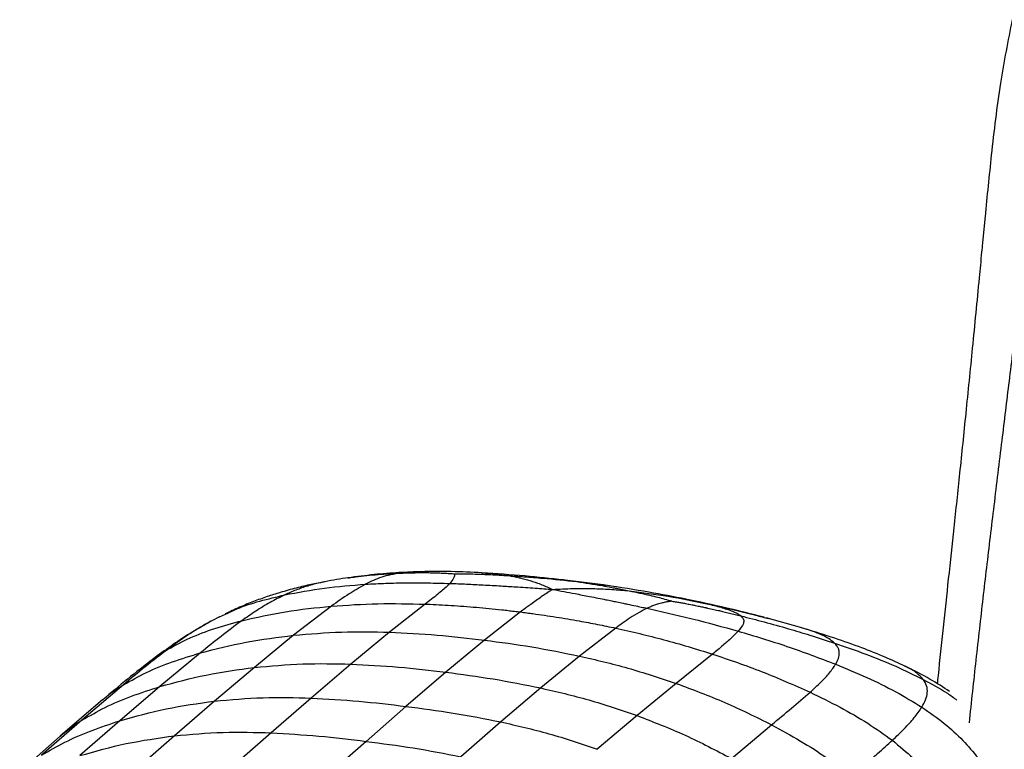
# Paper-space layout '_Dimetric' of a CAD drawing. Header units: millimetres. Extents: x -861 to 1018, y -101 to 902.
# Tile 6 of 19: x -702 to -485, y 693 to 853. Entities that reach past the tile are written whole.
import ezdxf

# ---------------------------------------------------------------- set-up
doc = ezdxf.new("R2010")
doc.units = ezdxf.units.MM

psp = doc.layouts.new('_Dimetric')

# ---------------------------------------------------------------- linework, layer by layer
at = {"color": 7, "linetype": 'Continuous', "lineweight": 25}
for p, q in [((-634.45, 729.78), (-634.59, 729.75)), ((-629.51, 730.6), (-629.21, 730.65)), ((-582.24, 730.16), (-579.21, 729.81)), ((-573.03, 729.01), (-572.73, 728.96)), ((-612.52, 724.85), (-620.36, 718.69)), ((-555.48, 725.96), (-550.67, 724.95)), ((-657.7, 722.04), (-656.34, 722.67)), ((-633.11, 724.41), (-641.4, 718.01)), ((-591.57, 723.13), (-599.49, 716.95)), ((-659.35, 721.17), (-659.64, 721)), ((-657.72, 722.08), (-659.37, 721.2)), ((-538.09, 721.93), (-537.15, 721.67)), ((-529.81, 719.66), (-537.61, 721.85)), ((-620.36, 718.69), (-628.85, 711.68)), ((-570.67, 719.58), (-578.59, 713.43)), ((-529.11, 719.43), (-529.88, 719.66)), ((-641.4, 718.01), (-650.03, 710.94)), ((-599.49, 716.95), (-607.99, 709.9)), ((-672.24, 712.74), (-669.01, 714.96)), ((-661.86, 714.14), (-670.76, 706.74)), ((-549.37, 713.86), (-557.35, 707.42)), ((-628.85, 711.68), (-637.57, 704.22)), ((-578.59, 713.43), (-587.12, 706.42)), ((-650.03, 710.94), (-658.78, 703.53)), ((-607.99, 709.9), (-616.73, 702.37)), ((-557.35, 707.42), (-565.96, 700.35)), ((-678.77, 707.13), (-687.92, 699.32)), ((-670.76, 706.74), (-679.57, 699.21)), ((-587.12, 706.42), (-595.88, 698.96)), ((-683.31, 703.86), (-692.68, 695.8)), ((-658.78, 703.53), (-667.56, 695.91)), ((-637.57, 704.22), (-646.34, 696.57)), ((-616.73, 702.37), (-625.5, 694.69)), ((-687.92, 699.32), (-696.76, 691.62)), ((-679.57, 699.21), (-688.35, 691.55)), ((-595.88, 698.96), (-604.67, 691.32)), ((-565.96, 700.35), (-574.71, 692.94)), ((-646.34, 696.57), (-655.11, 688.84)), ((-545.26, 690.93), (-536.44, 698.34)), ((-692.68, 695.8), (-701.58, 688.01)), ((-667.56, 695.91), (-676.33, 688.19)), ((-625.5, 694.69), (-634.27, 686.97))]:
    psp.add_line(p, q, dxfattribs=at)
for points, knots in [([(-483.59, 853.32), (-484.5, 848.69), (-486.42, 838.85), (-488.11, 824.34), (-489.16, 814.03), (-489.69, 808.53), (-489.83, 807.06), (-489.97, 805.6), (-490.13, 804), (-490.32, 801.93), (-490.57, 799.4), (-491.24, 792.37), (-492.3, 781.5), (-493.73, 767.18), (-495.08, 754.01), (-496.37, 741.9), (-497.59, 730.6), (-498.75, 719.77), (-499.56, 712.08), (-499.98, 707.95), (-500.04, 707.35)], [0, 0, 0, 0, 0.09669, 0.205348, 0.297881, 0.307984, 0.31802, 0.327987, 0.337882, 0.350935, 0.370397, 0.389662, 0.495148, 0.593239, 0.683258, 0.765386, 0.841939, 0.915207, 0.987808, 1, 1, 1, 1]), ([(-473.61, 847.22), (-474.21, 844.62), (-475.48, 839.14), (-476.97, 830.47), (-478.36, 821.15), (-479.64, 811.46), (-480.53, 804.24), (-481.15, 799.28), (-481.48, 796.57), (-481.86, 793.48), (-482.24, 790.4), (-483.05, 783.86), (-484.26, 774.01), (-485.92, 760.39), (-487.58, 746.72), (-489.23, 732.93), (-490.81, 719.32), (-492.08, 707.95), (-492.81, 701.06), (-493.06, 698.75)], [0, 0, 0, 0, 0.0534688, 0.112616, 0.1759997, 0.2421259, 0.3085028, 0.3215362, 0.3423765, 0.3631532, 0.3838544, 0.4044683, 0.4951199, 0.5827451, 0.6792253, 0.770809, 0.8610164, 0.9535791, 1, 1, 1, 1]), ([(-613.29, 731.99), (-614.95, 731.93), (-618.41, 731.8), (-623.79, 731.38), (-627.57, 730.88), (-629.51, 730.63)], [0, 0, 0, 0, 0.311054, 0.645877, 1, 1, 1, 1]), ([(-629.21, 730.65), (-628.74, 730.72), (-626.69, 731.04), (-622.94, 731.4), (-619.52, 731.59), (-617.82, 731.68)], [0, 0, 0, 0, 0.132607, 0.571209, 1, 1, 1, 1]), ([(-617.82, 731.68), (-618.6, 731.56), (-620.2, 731.32), (-622.17, 730.76), (-623.98, 730.06), (-625.04, 729.52), (-625.6, 729.23)], [0, 0, 0, 0, 0.225445, 0.460299, 0.71539, 1, 1, 1, 1]), ([(-613.2, 731.97), (-613.77, 731.96), (-615.4, 731.94), (-616.87, 731.78), (-617.82, 731.68)], [0, 0, 0, 0, 0.352723, 1, 1, 1, 1]), ([(-617.82, 731.68), (-617.51, 731.69), (-616.88, 731.71), (-615.92, 731.74), (-615.14, 731.76), (-614.64, 731.77), (-614.45, 731.77), (-614.4, 731.77), (-614.38, 731.77), (-614.38, 731.77), (-614.36, 731.77), (-614.33, 731.77), (-614.29, 731.77), (-614.27, 731.77), (-614.25, 731.77), (-614.18, 731.77), (-613.97, 731.78), (-613.44, 731.78), (-612.83, 731.78), (-612.29, 731.78), (-611.69, 731.77), (-610.83, 731.76), (-609.61, 731.72), (-608.37, 731.67), (-607.16, 731.6), (-606.38, 731.54), (-606.01, 731.51)], [0, 0, 0, 0, 0.0835, 0.166815, 0.250239, 0.287122, 0.29538, 0.299511, 0.299901, 0.300019, 0.300127, 0.304576, 0.308755, 0.309903, 0.310405, 0.31252, 0.327838, 0.36617, 0.447579, 0.483909, 0.50175, 0.601407, 0.700666, 0.807151, 0.908128, 1, 1, 1, 1]), ([(-600.07, 731.73), (-602.3, 731.84), (-606.69, 732.06), (-611.23, 732.01), (-613.46, 731.98)], [0, 0, 0, 0, 0.507547, 1, 1, 1, 1]), ([(-606.01, 731.51), (-606.05, 731.22), (-606.14, 730.63), (-606.8, 729.81), (-607.13, 729.4)], [0, 0, 0, 0, 0.49391, 1, 1, 1, 1]), ([(-606.01, 731.51), (-605.32, 731.52), (-604.01, 731.53), (-601.95, 731.49), (-599.99, 731.43), (-598.04, 731.34), (-596.18, 731.24), (-594.91, 731.16), (-594.25, 731.12)], [0, 0, 0, 0, 0.17465, 0.334455, 0.524936, 0.675473, 0.832036, 1, 1, 1, 1]), ([(-600.09, 731.72), (-600.04, 731.72), (-598.12, 731.67), (-596.16, 731.39), (-594.25, 731.12)], [0, 0, 0, 0, 0.023538, 1, 1, 1, 1]), ([(-582.11, 730.18), (-584.94, 730.49), (-590.89, 731.13), (-596.89, 731.52), (-600.04, 731.72)], [0, 0, 0, 0, 0.475106, 1, 1, 1, 1]), ([(-594.25, 731.12), (-593.62, 731.08), (-592.68, 731.01), (-591.53, 730.93), (-590.98, 730.89), (-589.4, 730.78), (-585.52, 730.48), (-581.68, 730.07), (-579.21, 729.81)], [0, 0, 0, 0, 0.124777, 0.189064, 0.228115, 0.233975, 0.50515, 1, 1, 1, 1]), ([(-594.25, 731.12), (-593.43, 730.97), (-591.79, 730.68), (-590.26, 730.26), (-589.5, 730.04)], [0, 0, 0, 0, 0.499059, 1, 1, 1, 1]), ([(-634.57, 729.78), (-635.55, 729.59), (-637.57, 729.19), (-640.88, 728.4), (-644.14, 727.5), (-647.29, 726.5), (-650.27, 725.42), (-653.38, 724.15), (-655.4, 723.2), (-656.44, 722.7)], [0, 0, 0, 0, 0.142596, 0.292519, 0.450519, 0.575402, 0.707163, 0.847804, 1, 1, 1, 1]), ([(-634.59, 729.75), (-634.91, 729.69), (-636.28, 729.44), (-638.4, 728.83), (-641.03, 727.94), (-642.56, 727.24), (-643.36, 726.89)], [0, 0, 0, 0, 0.085686, 0.371323, 0.673792, 1, 1, 1, 1]), ([(-643.36, 726.89), (-640.49, 727.43), (-634.8, 728.52), (-628.65, 729), (-625.6, 729.23)], [0, 0, 0, 0, 0.503918, 1, 1, 1, 1]), ([(-629.39, 730.65), (-630.24, 730.52), (-631.94, 730.27), (-633.66, 729.95), (-634.52, 729.79)], [0, 0, 0, 0, 0.501258, 1, 1, 1, 1]), ([(-625.6, 729.23), (-626.84, 728.53), (-629.53, 726.99), (-631.86, 725.32), (-633.11, 724.41)], [0, 0, 0, 0, 0.458597, 1, 1, 1, 1]), ([(-625.6, 729.23), (-624.12, 729.31), (-621.2, 729.47), (-616.64, 729.55), (-611.98, 729.54), (-608.74, 729.45), (-607.13, 729.4)], [0, 0, 0, 0, 0.253147, 0.500142, 0.750962, 1, 1, 1, 1]), ([(-607.66, 728.83), (-608.34, 728.23), (-609.8, 726.93), (-611.57, 725.58), (-612.52, 724.85)], [0, 0, 0, 0, 0.461623, 1, 1, 1, 1]), ([(-607.13, 729.4), (-607.21, 729.31), (-607.37, 729.12), (-607.57, 728.92), (-607.66, 728.83)], [0, 0, 0, 0, 0.4997396, 1, 1, 1, 1]), ([(-607.13, 729.4), (-605.89, 729.36), (-603.47, 729.27), (-599.7, 729.08), (-596.12, 728.88), (-592.3, 728.64), (-588.52, 728.39), (-585.8, 728.19), (-584.53, 728.1)], [0, 0, 0, 0, 0.1689987, 0.3311003, 0.5055027, 0.6451616, 0.834343, 1, 1, 1, 1]), ([(-589.5, 730.04), (-589.11, 729.92), (-588.65, 729.78), (-587.77, 729.47), (-586.47, 728.98), (-585.3, 728.45), (-584.53, 728.1)], [0, 0, 0, 0, 0.221807, 0.25839, 0.512968, 1, 1, 1, 1]), ([(-572.77, 728.98), (-574.38, 729.2), (-577.58, 729.65), (-580.77, 730.03), (-582.36, 730.21)], [0, 0, 0, 0, 0.503522, 1, 1, 1, 1]), ([(-579.21, 729.81), (-577.38, 729.53), (-574.88, 729.15), (-572.05, 728.63), (-571.02, 728.43), (-570.67, 728.36), (-570.09, 728.25), (-569.13, 728.07), (-568.18, 727.88), (-567.67, 727.78)], [0, 0, 0, 0, 0.494229, 0.676207, 0.729919, 0.757503, 0.765035, 0.875233, 1, 1, 1, 1]), ([(-579.21, 729.81), (-577.89, 729.66), (-575.82, 729.41), (-573.77, 729.11), (-573.03, 729.01)], [0, 0, 0, 0, 0.637302, 1, 1, 1, 1]), ([(-555.2, 725.93), (-557.93, 726.47), (-563.85, 727.62), (-569.68, 728.51), (-572.83, 728.99)], [0, 0, 0, 0, 0.459498, 1, 1, 1, 1]), ([(-656.34, 722.67), (-655.52, 723.06), (-653.1, 724.22), (-648.77, 725.6), (-645.19, 726.45), (-643.36, 726.89)], [0, 0, 0, 0, 0.202133, 0.592582, 1, 1, 1, 1]), ([(-643.36, 726.89), (-644.45, 726.34), (-646.74, 725.19), (-649.81, 723.28), (-651.77, 721.92), (-652.79, 721.21)], [0, 0, 0, 0, 0.3054508, 0.6405887, 1, 1, 1, 1]), ([(-584.99, 727.8), (-585.76, 727.29), (-587.29, 726.27), (-588.83, 725.15), (-589.6, 724.59)], [0, 0, 0, 0, 0.497879, 1, 1, 1, 1]), ([(-584.53, 728.1), (-584.61, 728.05), (-584.76, 727.95), (-584.92, 727.85), (-584.99, 727.8)], [0, 0, 0, 0, 0.527457, 1, 1, 1, 1]), ([(-584.53, 728.1), (-583.04, 728.17), (-581, 728.26), (-578.73, 728.29), (-577.84, 728.29), (-576.81, 728.29), (-575.98, 728.28), (-575.28, 728.26)], [0, 0, 0, 0, 0.486502, 0.666949, 0.734996, 0.774727, 1, 1, 1, 1]), ([(-584.53, 728.1), (-583.68, 727.94), (-582.05, 727.63), (-579.35, 727.12), (-576.85, 726.63), (-574.58, 726.19), (-572.96, 725.86), (-571.6, 725.59), (-570.33, 725.33), (-569.17, 725.09), (-567.76, 724.79), (-566.44, 724.52), (-565.01, 724.21), (-564.19, 724.03), (-563.75, 723.93)], [0, 0, 0, 0, 0.126952, 0.245989, 0.402221, 0.494504, 0.574933, 0.635785, 0.688917, 0.756255, 0.800342, 0.88722, 0.939851, 1, 1, 1, 1]), ([(-575.28, 728.26), (-574.02, 728.22), (-571.49, 728.13), (-568.95, 727.9), (-567.67, 727.78)], [0, 0, 0, 0, 0.498624, 1, 1, 1, 1]), ([(-567.67, 727.78), (-567.29, 727.7), (-566.52, 727.54), (-565.37, 727.3), (-564.26, 727.05), (-562.94, 726.75), (-561.5, 726.4), (-559.87, 725.97), (-558.85, 725.66), (-558.32, 725.5)], [0, 0, 0, 0, 0.12303, 0.244791, 0.365544, 0.478433, 0.665563, 0.825319, 1, 1, 1, 1]), ([(-567.67, 727.78), (-564.82, 727.41), (-559.1, 726.68), (-553.48, 725.53), (-550.67, 724.95)], [0, 0, 0, 0, 0.498881, 1, 1, 1, 1]), ([(-633.11, 724.41), (-629.72, 724.64), (-623, 725.1), (-616, 724.93), (-612.52, 724.85)], [0, 0, 0, 0, 0.503883, 1, 1, 1, 1]), ([(-612.52, 724.85), (-612.37, 724.85), (-610.47, 724.78), (-606.72, 724.59), (-601.25, 724.18), (-597.06, 723.77), (-594.73, 723.51), (-594.25, 723.45)], [0, 0, 0, 0, 0.0254741, 0.3139049, 0.6178848, 0.9220477, 1, 1, 1, 1]), ([(-589.6, 724.59), (-589.65, 724.55), (-589.98, 724.31), (-590.63, 723.83), (-591.24, 723.37), (-591.57, 723.13)], [0, 0, 0, 0, 0.0785595, 0.4960689, 1, 1, 1, 1]), ([(-558.32, 725.5), (-558.58, 725.47), (-559.08, 725.4), (-559.86, 725.25), (-560.57, 725.09), (-561.35, 724.88), (-562.14, 724.62), (-562.98, 724.29), (-563.49, 724.05), (-563.75, 723.93)], [0, 0, 0, 0, 0.1314, 0.248331, 0.38457, 0.493911, 0.664796, 0.826954, 1, 1, 1, 1]), ([(-558.32, 725.5), (-557.98, 725.45), (-557.35, 725.35), (-556.44, 725.19), (-555.5, 725.02), (-554.66, 724.86), (-553.86, 724.7), (-553.2, 724.57), (-552.45, 724.42), (-551.77, 724.28), (-551.24, 724.16), (-550.96, 724.1), (-550.73, 724.05), (-550.11, 723.92), (-549.15, 723.71), (-547.97, 723.44), (-546.84, 723.17), (-545.68, 722.89), (-544.43, 722.58), (-543.6, 722.38), (-543.18, 722.27)], [0, 0, 0, 0, 0.06493, 0.12443, 0.178929, 0.2491, 0.290874, 0.336678, 0.378418, 0.439663, 0.470935, 0.484377, 0.495467, 0.515525, 0.607037, 0.686428, 0.749761, 0.833185, 0.916501, 1, 1, 1, 1]), ([(-538.09, 721.97), (-540.8, 722.66), (-546.55, 724.13), (-552.35, 725.34), (-555.4, 725.98)], [0, 0, 0, 0, 0.473262, 1, 1, 1, 1]), ([(-550.67, 724.95), (-550.13, 724.82), (-549.07, 724.56), (-547.59, 724.16), (-546.23, 723.75), (-544.97, 723.29), (-543.89, 722.8), (-543.41, 722.45), (-543.18, 722.27)], [0, 0, 0, 0, 0.171542, 0.335403, 0.494044, 0.659505, 0.834543, 1, 1, 1, 1]), ([(-550.67, 724.95), (-547.45, 724.25), (-543.16, 723.33), (-539.1, 722.21), (-538.09, 721.93)], [0, 0, 0, 0, 0.752204, 1, 1, 1, 1]), ([(-652.79, 721.21), (-649.62, 721.93), (-643.25, 723.37), (-636.51, 724.06), (-633.11, 724.41)], [0, 0, 0, 0, 0.496843, 1, 1, 1, 1]), ([(-594.25, 723.45), (-593.84, 723.4), (-593.4, 723.35), (-592.5, 723.24), (-592.02, 723.18), (-591.57, 723.13)], [0, 0, 0, 0, 0.455262, 0.499916, 1, 1, 1, 1]), ([(-591.57, 723.13), (-591.11, 723.07), (-590.63, 723.01), (-589.72, 722.89), (-589.26, 722.83), (-588.84, 722.77)], [0, 0, 0, 0, 0.500076, 0.535397, 1, 1, 1, 1]), ([(-588.84, 722.77), (-587.14, 722.53), (-583.75, 722.05), (-580.36, 721.46), (-578.66, 721.16)], [0, 0, 0, 0, 0.49957, 1, 1, 1, 1]), ([(-563.75, 723.93), (-564.36, 723.64), (-565.72, 722.98), (-567.44, 721.88), (-569.12, 720.71), (-570.16, 719.95), (-570.67, 719.58)], [0, 0, 0, 0, 0.223743, 0.504272, 0.759834, 1, 1, 1, 1]), ([(-563.75, 723.93), (-562.12, 723.57), (-558.85, 722.84), (-552.18, 721.25), (-547.13, 719.85), (-543.77, 718.93)], [0, 0, 0, 0, 0.249082, 0.49995, 1, 1, 1, 1]), ([(-659.57, 721.09), (-661.13, 720.2), (-664.39, 718.33), (-668.5, 715.57), (-671.02, 713.71), (-672.32, 712.76)], [0, 0, 0, 0, 0.3087069, 0.6437245, 1, 1, 1, 1]), ([(-669.01, 714.96), (-667.41, 715.81), (-664.1, 717.58), (-658.66, 719.6), (-654.78, 720.66), (-652.79, 721.21)], [0, 0, 0, 0, 0.313278, 0.647902, 1, 1, 1, 1]), ([(-659.64, 721), (-660.84, 720.34), (-663.19, 719.03), (-666.2, 717), (-668.07, 715.64), (-669.01, 714.96)], [0, 0, 0, 0, 0.342424, 0.671055, 1, 1, 1, 1]), ([(-652.79, 721.21), (-654.32, 720.07), (-657.45, 717.75), (-660.37, 715.36), (-661.86, 714.14)], [0, 0, 0, 0, 0.492346, 1, 1, 1, 1]), ([(-578.66, 721.16), (-577.33, 720.91), (-574.67, 720.42), (-572, 719.86), (-570.67, 719.58)], [0, 0, 0, 0, 0.49975, 1, 1, 1, 1]), ([(-543.18, 722.27), (-542.94, 722.01), (-542.44, 721.46), (-542.59, 720.33), (-543.31, 719.48), (-543.77, 718.93)], [0, 0, 0, 0, 0.245251, 0.505632, 1, 1, 1, 1]), ([(-543.18, 722.27), (-541.48, 721.84), (-537.96, 720.94), (-532.9, 719.52), (-527.74, 717.98), (-524.41, 716.89), (-522.62, 716.3)], [0, 0, 0, 0, 0.244242, 0.504658, 0.734546, 1, 1, 1, 1]), ([(-641.4, 718.01), (-637.9, 718.3), (-630.96, 718.89), (-623.87, 718.76), (-620.36, 718.69)], [0, 0, 0, 0, 0.5043501, 1, 1, 1, 1]), ([(-620.36, 718.69), (-616.88, 718.52), (-609.94, 718.19), (-602.96, 717.36), (-599.49, 716.95)], [0, 0, 0, 0, 0.502002, 1, 1, 1, 1]), ([(-570.67, 719.58), (-567.15, 718.78), (-560.05, 717.17), (-552.95, 714.97), (-549.37, 713.86)], [0, 0, 0, 0, 0.496111, 1, 1, 1, 1]), ([(-543.77, 718.93), (-544.25, 718.43), (-545.27, 717.38), (-547.18, 715.69), (-548.62, 714.49), (-549.37, 713.86)], [0, 0, 0, 0, 0.295487, 0.630969, 1, 1, 1, 1]), ([(-543.77, 718.93), (-540.19, 717.85), (-532.95, 715.69), (-525.9, 712.99), (-522.34, 711.64)], [0, 0, 0, 0, 0.4960807, 1, 1, 1, 1]), ([(-507.03, 711.17), (-508.5, 711.85), (-511.67, 713.31), (-516.85, 715.36), (-522.75, 717.47), (-526.94, 718.77), (-529.14, 719.45)], [0, 0, 0, 0, 0.202795, 0.437362, 0.703843, 1, 1, 1, 1]), ([(-522.62, 716.3), (-523.02, 716.64), (-523.85, 717.33), (-525.82, 718.28), (-527.61, 718.99), (-528.84, 719.35), (-529.11, 719.43)], [0, 0, 0, 0, 0.2910518, 0.590901, 0.9084581, 1, 1, 1, 1]), ([(-661.86, 714.14), (-658.55, 714.99), (-651.88, 716.69), (-644.91, 717.57), (-641.4, 718.01)], [0, 0, 0, 0, 0.495703, 1, 1, 1, 1]), ([(-599.49, 716.95), (-596.02, 716.49), (-589.05, 715.55), (-582.09, 714.14), (-578.59, 713.43)], [0, 0, 0, 0, 0.497993, 1, 1, 1, 1]), ([(-522.34, 711.64), (-522.11, 712.07), (-521.68, 712.9), (-521.5, 713.99), (-521.65, 714.88), (-521.99, 715.61), (-522.41, 716.07), (-522.62, 716.3)], [0, 0, 0, 0, 0.273824, 0.527702, 0.688762, 0.845491, 1, 1, 1, 1]), ([(-522.62, 716.3), (-520.31, 715.5), (-515.75, 713.92), (-509.22, 711.31), (-505.12, 709.3), (-503.12, 708.32)], [0, 0, 0, 0, 0.344512, 0.680469, 1, 1, 1, 1]), ([(-669.01, 714.96), (-670.68, 713.68), (-674.05, 711.1), (-677.19, 708.45), (-678.77, 707.13)], [0, 0, 0, 0, 0.498472, 1, 1, 1, 1]), ([(-678.77, 707.13), (-677.11, 708.06), (-673.68, 709.99), (-667.99, 712.27), (-663.94, 713.51), (-661.86, 714.14)], [0, 0, 0, 0, 0.313474, 0.647952, 1, 1, 1, 1]), ([(-549.37, 713.86), (-545.74, 712.63), (-538.51, 710.17), (-531.46, 707.04), (-527.97, 705.48)], [0, 0, 0, 0, 0.503156, 1, 1, 1, 1]), ([(-672.27, 712.79), (-674.17, 711.32), (-677.96, 708.39), (-681.52, 705.37), (-683.31, 703.85)], [0, 0, 0, 0, 0.499011, 1, 1, 1, 1]), ([(-650.03, 710.94), (-646.49, 711.26), (-639.49, 711.9), (-632.38, 711.75), (-628.85, 711.68)], [0, 0, 0, 0, 0.50462, 1, 1, 1, 1]), ([(-628.85, 711.68), (-625.37, 711.5), (-618.42, 711.14), (-611.46, 710.31), (-607.99, 709.9)], [0, 0, 0, 0, 0.502221, 1, 1, 1, 1]), ([(-578.59, 713.43), (-575.06, 712.61), (-567.94, 710.95), (-560.9, 708.6), (-557.35, 707.42)], [0, 0, 0, 0, 0.495647, 1, 1, 1, 1]), ([(-527.97, 705.48), (-527.17, 706.22), (-525.63, 707.64), (-523.67, 709.69), (-522.77, 711.01), (-522.34, 711.64)], [0, 0, 0, 0, 0.359413, 0.694553, 1, 1, 1, 1]), ([(-522.34, 711.64), (-520.05, 710.69), (-515.58, 708.83), (-509.21, 705.74), (-505.3, 703.36), (-503.41, 702.21)], [0, 0, 0, 0, 0.3497969, 0.6850227, 1, 1, 1, 1]), ([(-670.76, 706.74), (-667.4, 707.66), (-660.63, 709.51), (-653.58, 710.46), (-650.03, 710.94)], [0, 0, 0, 0, 0.4958214, 1, 1, 1, 1]), ([(-607.99, 709.9), (-604.52, 709.44), (-597.56, 708.52), (-590.61, 707.12), (-587.12, 706.42)], [0, 0, 0, 0, 0.497777, 1, 1, 1, 1]), ([(-497.31, 705.66), (-498.72, 706.57), (-501.89, 708.61), (-505.25, 710.29), (-507.12, 711.22)], [0, 0, 0, 0, 0.444548, 1, 1, 1, 1]), ([(-503.12, 708.32), (-503.55, 708.78), (-504.43, 709.71), (-505.87, 710.66), (-506.94, 711.11), (-507.08, 711.17)], [0, 0, 0, 0, 0.4561202, 0.9266451, 1, 1, 1, 1]), ([(-557.35, 707.42), (-553.78, 706.08), (-546.69, 703.44), (-539.83, 700.03), (-536.44, 698.34)], [0, 0, 0, 0, 0.504298, 1, 1, 1, 1]), ([(-503.41, 702.21), (-503.11, 702.75), (-502.52, 703.81), (-502.15, 705.38), (-502.24, 706.89), (-502.83, 707.85), (-503.12, 708.32)], [0, 0, 0, 0, 0.266977, 0.519843, 0.762547, 1, 1, 1, 1]), ([(-503.12, 708.32), (-501.31, 707.35), (-498.73, 705.97), (-496.4, 704.27), (-495.7, 703.76)], [0, 0, 0, 0, 0.701999, 1, 1, 1, 1]), ([(-687.92, 699.32), (-686.24, 700.29), (-682.76, 702.31), (-676.98, 704.73), (-672.87, 706.06), (-670.76, 706.74)], [0, 0, 0, 0, 0.313585, 0.648065, 1, 1, 1, 1]), ([(-683.29, 703.84), (-683.21, 703.92), (-681.87, 705.21), (-680.27, 706.2), (-678.77, 707.13)], [0, 0, 0, 0, 0.060392, 1, 1, 1, 1]), ([(-587.12, 706.42), (-583.59, 705.61), (-576.48, 703.96), (-569.48, 701.56), (-565.96, 700.35)], [0, 0, 0, 0, 0.49538, 1, 1, 1, 1]), ([(-536.44, 698.34), (-534.95, 699.55), (-532.03, 701.95), (-529.31, 704.32), (-527.97, 705.48)], [0, 0, 0, 0, 0.507656, 1, 1, 1, 1]), ([(-527.97, 705.48), (-525.76, 704.41), (-521.45, 702.31), (-515.36, 698.84), (-511.68, 696.19), (-509.9, 694.92)], [0, 0, 0, 0, 0.352101, 0.686726, 1, 1, 1, 1]), ([(-679.57, 699.21), (-676.21, 700.16), (-669.42, 702.06), (-662.35, 703.04), (-658.78, 703.53)], [0, 0, 0, 0, 0.495961, 1, 1, 1, 1]), ([(-658.78, 703.53), (-655.24, 703.85), (-648.23, 704.49), (-641.1, 704.31), (-637.57, 704.22)], [0, 0, 0, 0, 0.504904, 1, 1, 1, 1]), ([(-637.57, 704.22), (-634.09, 704.02), (-627.15, 703.63), (-620.19, 702.79), (-616.73, 702.37)], [0, 0, 0, 0, 0.502442, 1, 1, 1, 1]), ([(-616.73, 702.37), (-613.27, 701.92), (-606.31, 701.01), (-599.37, 699.65), (-595.88, 698.96)], [0, 0, 0, 0, 0.497556, 1, 1, 1, 1]), ([(-509.9, 694.92), (-509.01, 695.76), (-507.28, 697.42), (-505.03, 699.84), (-503.94, 701.44), (-503.41, 702.21)], [0, 0, 0, 0, 0.352033, 0.687129, 1, 1, 1, 1]), ([(-503.41, 702.21), (-501.74, 701.05), (-498.55, 698.83), (-494.41, 695.06), (-492.16, 692.34), (-491.08, 691.04)], [0, 0, 0, 0, 0.362292, 0.693801, 1, 1, 1, 1]), ([(-696.76, 691.62), (-695.08, 692.61), (-691.6, 694.66), (-685.81, 697.14), (-681.69, 698.51), (-679.57, 699.21)], [0, 0, 0, 0, 0.313523, 0.648073, 1, 1, 1, 1]), ([(-692.65, 695.77), (-692.52, 695.91), (-691.11, 697.28), (-689.44, 698.35), (-687.92, 699.32)], [0, 0, 0, 0, 0.095224, 1, 1, 1, 1]), ([(-595.88, 698.96), (-592.36, 698.16), (-585.23, 696.55), (-578.24, 694.15), (-574.71, 692.94)], [0, 0, 0, 0, 0.495092, 1, 1, 1, 1]), ([(-565.96, 700.35), (-562.41, 698.98), (-555.37, 696.25), (-548.61, 692.69), (-545.26, 690.93)], [0, 0, 0, 0, 0.50418, 1, 1, 1, 1]), ([(-667.56, 695.91), (-664.02, 696.23), (-657, 696.86), (-649.87, 696.66), (-646.34, 696.57)], [0, 0, 0, 0, 0.505034, 1, 1, 1, 1]), ([(-646.34, 696.57), (-642.85, 696.36), (-635.91, 695.96), (-628.96, 695.11), (-625.5, 694.69)], [0, 0, 0, 0, 0.502546, 1, 1, 1, 1]), ([(-536.44, 698.34), (-534.3, 697.17), (-530.14, 694.9), (-524.27, 691.17), (-520.73, 688.36), (-519.02, 687)], [0, 0, 0, 0, 0.35205, 0.686529, 1, 1, 1, 1]), ([(-688.35, 691.55), (-684.99, 692.51), (-678.21, 694.43), (-671.13, 695.41), (-667.56, 695.91)], [0, 0, 0, 0, 0.496019, 1, 1, 1, 1]), ([(-625.5, 694.69), (-622.04, 694.24), (-615.09, 693.34), (-608.15, 691.99), (-604.67, 691.32)], [0, 0, 0, 0, 0.497449, 1, 1, 1, 1]), ([(-519.01, 687), (-517.87, 687.97), (-515.88, 689.65), (-512.81, 692.28), (-510.97, 693.95), (-509.9, 694.92)], [0, 0, 0, 0, 0.366854, 0.633231, 1, 1, 1, 1]), ([(-509.9, 694.92), (-508.34, 693.64), (-505.36, 691.19), (-501.56, 687.1), (-499.54, 684.21), (-498.57, 682.81)], [0, 0, 0, 0, 0.361426, 0.692914, 1, 1, 1, 1])]:
    psp.add_open_spline(points, degree=3, knots=knots, dxfattribs=at)

doc.saveas('drawing.dxf')
